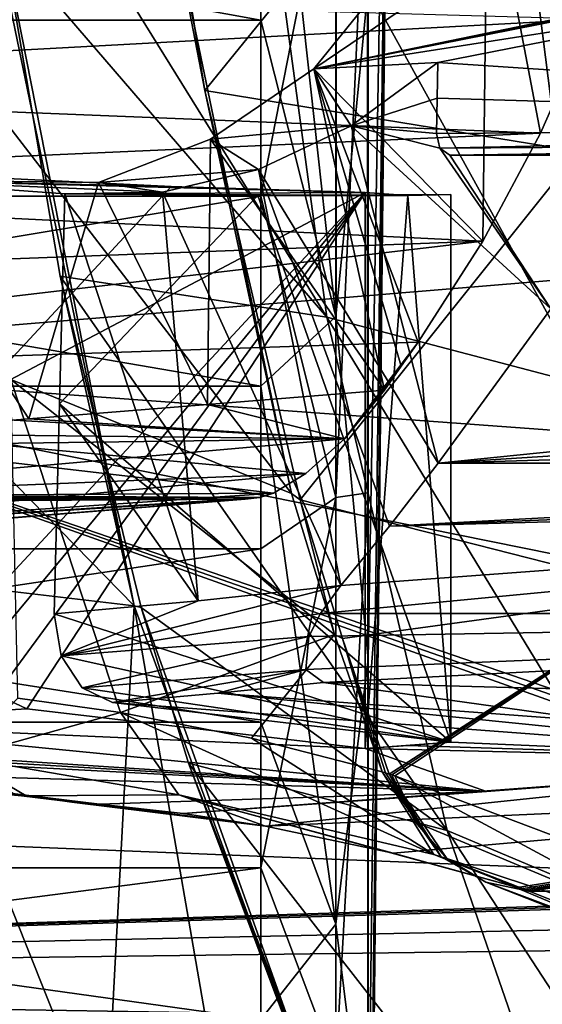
# Model space of a CAD drawing. Header units: metres. Extents: x -150 to 307, y -550 to 84.
# Tile 236 of 256: x 146.31 to 151.18, y -16.47 to -7.29. Entities that reach past the tile are written whole.
import ezdxf

# ---------------------------------------------------------------- set-up
doc = ezdxf.new("R2010")
doc.units = ezdxf.units.M
doc.layers.add('solid_26006363', color=7, linetype='CONTINUOUS')

msp = doc.modelspace()

# ---------------------------------------------------------------- linework, layer by layer
at = {"layer": 'solid_26006363'}
for points in [[(149.54921, -3.828018, 22.064892), (149.55748, -20.568834, 7.867009), (149.790115, 0, 4.44653)], [(149.55748, -13.246837, -17.592339), (149.557495, -6.985135, -20.884756), (149.790115, 0, 4.44653)], [(149.557495, -18.141315, -12.484187), (149.55748, -13.246837, -17.592339), (149.790115, 0, 4.44653)], [(149.55748, -22.001917, 0.940068), (149.557495, -21.164165, -6.085989), (149.790115, 0, 4.44653)], [(149.55748, -20.568834, 7.867009), (149.55748, -22.001917, 0.940068), (149.790115, 0, 4.44653)], [(149.557495, -21.164165, -6.085989), (149.557495, -18.141315, -12.484187), (149.790115, 0, 4.44653)], [(149.257004, -3.458369, -22.450035), (149.257004, -10.054439, -20.368423), (148.557724, -3.694679, -22.701307)], [(149.257004, -3.458369, -22.450035), (149.557495, -6.985135, -20.884756), (149.257004, -10.054439, -20.368423)], [(128.704758, -3.69468, -22.701307), (148.557724, -3.694679, -22.701307), (148.557724, -7.293399, -21.812984)], [(128.704758, -7.293396, -21.812986), (128.704758, -3.69468, -22.701307), (148.557724, -7.293399, -21.812984)], [(145.473587, -7.324911, 858.847473), (144.982468, -3.701304, 859.321716), (147.662506, -6.001639, 862.457031)], [(149.257004, -10.054439, -20.368423), (148.557724, -7.293399, -21.812984), (148.557724, -3.694679, -22.701307)], [(149.54921, -3.828018, 22.064892), (149.557495, -17.012478, 13.983424), (149.55748, -20.568834, 7.867009)], [(149.54921, -3.828018, 22.064892), (149.55748, -5.181652, 21.403736), (149.557495, -17.012478, 13.983424)], [(148.03714, -7.949699, 862.243713), (147.731552, -6.028559, 862.543579), (151.01033, -4.2829, 867.32782)], [(151.519058, -8.515456, 866.822876), (148.03714, -7.949699, 862.243713), (151.01033, -4.2829, 867.32782)], [(151.519058, -8.515456, 866.822876), (151.01033, -4.2829, 867.32782), (154.200378, -4.786304, 871.246948)], [(149.175415, -10.061131, 866.449646), (148.500534, -5.078396, 867.21814), (145.965973, -4.892726, 863.882202)], [(146.160965, -6.557976, 863.674072), (149.175415, -10.061131, 866.449646), (145.965973, -4.892726, 863.882202)], [(151.597046, -10.697268, 869.548645), (150.926315, -5.383281, 870.272339), (148.500534, -5.078396, 867.21814)], [(151.597046, -10.697268, 869.548645), (148.500534, -5.078396, 867.21814), (149.175415, -10.061131, 866.449646)], [(149.257004, -11.741058, 19.445103), (149.557495, -11.698936, 18.657394), (149.55748, -5.181652, 21.403736)], [(149.263947, -5.343057, 22.070446), (149.257004, -11.741058, 19.445103), (149.55748, -5.181652, 21.403736)], [(149.55748, -5.181652, 21.403736), (149.557495, -11.698936, 18.657394), (149.557495, -17.012478, 13.983424)], [(128.704758, -8.932431, 21.194614), (148.557724, -5.411765, 22.354258), (128.704758, -5.411765, 22.354258)], [(128.704758, -8.932431, 21.194614), (148.557724, -8.932432, 21.194614), (148.557724, -5.411765, 22.354258)], [(149.263947, -5.343057, 22.070446), (148.557724, -5.411765, 22.354258), (148.557724, -8.932432, 21.194614)], [(149.257004, -11.741058, 19.445103), (149.263947, -5.343057, 22.070446), (148.557724, -8.932432, 21.194614)], [(153.846619, -11.62911, 872.314514), (153.149109, -5.834952, 872.970947), (150.926315, -5.383281, 870.272339)], [(153.846619, -11.62911, 872.314514), (150.926315, -5.383281, 870.272339), (151.597046, -10.697268, 869.548645)], [(144.096756, -5.427778, 813.0896), (160.71637, -8.936398, 839.074402), (142.328934, -10.457855, 814.344788)], [(144.096756, -5.427778, 813.0896), (161.658569, -5.969899, 838.449219), (160.71637, -8.936398, 839.074402)], [(149.052872, -7.74515, 836.311584), (150.67099, -5.748446, 834.472534), (150.625443, -9.352463, 834.398315)], [(151.597153, -6.022897, 836.159241), (150.67099, -5.748446, 834.472534), (149.052872, -7.74515, 836.311584)], [(150.67099, -5.748446, 834.472534), (151.162857, -8.346172, 833.802063), (150.625443, -9.352463, 834.398315)], [(150.67099, -5.748446, 834.472534), (151.633865, -7.283392, 833.279419), (151.162857, -8.346172, 833.802063)], [(145.473587, -7.324911, 858.847473), (147.662506, -6.001639, 862.457031), (148.846252, -11.703174, 861.30365)], [(147.662506, -6.001639, 862.457031), (147.731552, -6.028559, 862.543579), (148.03714, -7.949699, 862.243713)], [(147.662506, -6.001639, 862.457031), (148.03714, -7.949699, 862.243713), (148.846252, -11.703174, 861.30365)], [(156.619965, -6.182618, 843.338501), (151.597153, -6.022897, 836.159241), (149.052872, -7.74515, 836.311584)], [(156.43573, -6.261297, 843.214722), (156.619965, -6.182618, 843.338501), (149.052872, -7.74515, 836.311584)], [(156.24202, -6.323178, 843.052368), (156.43573, -6.261297, 843.214722), (149.052872, -7.74515, 836.311584)], [(153.229355, -7.092031, 840.396362), (156.24202, -6.323178, 843.052368), (149.052872, -7.74515, 836.311584)], [(144.221146, -9.524758, 859.600342), (147.380539, -12.752465, 862.234253), (146.093307, -6.540874, 863.586182)], [(146.093307, -6.540874, 863.586182), (147.380539, -12.752465, 862.234253), (146.160965, -6.557976, 863.674072)], [(146.160965, -6.557976, 863.674072), (146.691406, -9.680047, 863.113403), (149.175415, -10.061131, 866.449646)], [(147.380539, -12.752465, 862.234253), (146.691406, -9.680047, 863.113403), (146.160965, -6.557976, 863.674072)], [(140.289749, -6.961992, 815.549927), (140.184677, -7.905023, 816.340332), (151.633865, -7.283392, 833.279419)], [(149.257004, -10.054439, -20.368423), (149.557495, -6.985135, -20.884756), (149.55748, -13.246837, -17.592339)], [(150.209106, -7.686343, 837.733643), (153.229355, -7.092031, 840.396362), (149.052872, -7.74515, 836.311584)], [(159.240402, -8.286375, 845.695801), (153.229355, -7.092031, 840.396362), (150.209106, -7.686343, 837.733643)], [(128.704758, -7.293396, -21.812986), (148.557724, -7.293399, -21.812984), (148.557724, -10.702682, -20.358109)], [(128.704758, -10.70268, -20.35811), (128.704758, -7.293396, -21.812986), (148.557724, -10.702682, -20.358109)], [(140.184677, -7.905023, 816.340332), (151.162857, -8.346172, 833.802063), (151.633865, -7.283392, 833.279419)], [(146.231827, -10.640744, 858.106995), (145.473587, -7.324911, 858.847473), (148.846252, -11.703174, 861.30365)], [(149.257004, -10.054439, -20.368423), (148.557724, -10.702682, -20.358109), (148.557724, -7.293399, -21.812984)], [(149.399399, -8.277158, 838.652588), (150.209106, -7.686343, 837.733643), (149.052872, -7.74515, 836.311584)], [(150.202087, -8.018398, 837.727417), (150.209106, -7.686343, 837.733643), (149.399399, -8.277158, 838.652588)], [(159.240402, -8.286375, 845.695801), (150.209106, -7.686343, 837.733643), (150.202087, -8.018398, 837.727417)], [(148.090164, -8.402381, 837.406189), (149.052872, -7.74515, 836.311584), (149.710434, -10.741734, 835.412537)], [(149.399399, -8.277158, 838.652588), (149.052872, -7.74515, 836.311584), (148.090164, -8.402381, 837.406189)], [(149.052872, -7.74515, 836.311584), (149.86763, -10.51729, 835.23877), (149.710434, -10.741734, 835.412537)], [(149.052872, -7.74515, 836.311584), (150.024902, -10.292446, 835.064514), (149.86763, -10.51729, 835.23877)], [(149.052872, -7.74515, 836.311584), (150.625443, -9.352463, 834.398315), (150.024902, -10.292446, 835.064514)], [(140.184677, -7.905023, 816.340332), (140.04567, -8.840189, 817.241455), (151.162857, -8.346172, 833.802063)], [(151.519058, -8.515456, 866.822876), (148.925217, -11.763209, 861.381409), (148.03714, -7.949699, 862.243713)], [(148.846252, -11.703174, 861.30365), (148.03714, -7.949699, 862.243713), (148.925217, -11.763209, 861.381409)], [(150.195068, -8.349509, 837.721252), (150.202087, -8.018398, 837.727417), (149.399399, -8.277158, 838.652588)], [(159.240402, -8.286375, 845.695801), (150.202087, -8.018398, 837.727417), (150.195068, -8.349509, 837.721252)], [(140.04567, -8.840189, 817.241455), (150.625443, -9.352463, 834.398315), (151.162857, -8.346172, 833.802063)], [(148.537659, -8.683683, 839.628601), (149.399399, -8.277158, 838.652588), (148.090164, -8.402381, 837.406189)], [(148.537659, -8.683683, 839.628601), (150.212234, -11.420141, 837.560425), (149.399399, -8.277158, 838.652588)], [(151.260727, -9.983849, 836.403503), (149.399399, -8.277158, 838.652588), (150.212234, -11.420141, 837.560425)], [(150.227493, -8.486654, 837.677307), (149.399399, -8.277158, 838.652588), (151.260727, -9.983849, 836.403503)], [(150.227493, -8.486654, 837.677307), (150.195068, -8.349509, 837.721252), (149.399399, -8.277158, 838.652588)], [(159.240402, -8.286375, 845.695801), (150.195068, -8.349509, 837.721252), (150.227493, -8.486654, 837.677307)], [(159.279694, -8.427794, 845.652344), (159.240402, -8.286375, 845.695801), (150.227493, -8.486654, 837.677307)], [(147.04834, -8.805096, 838.591431), (148.090164, -8.402381, 837.406189), (148.061371, -10.875289, 837.321228)], [(148.537659, -8.683683, 839.628601), (148.090164, -8.402381, 837.406189), (147.04834, -8.805096, 838.591431)], [(148.090164, -8.402381, 837.406189), (149.710434, -10.741734, 835.412537), (148.061371, -10.875289, 837.321228)], [(159.279694, -8.427794, 845.652344), (150.227493, -8.486654, 837.677307), (150.320847, -8.549562, 837.565552)], [(159.279694, -8.427794, 845.652344), (150.320847, -8.549562, 837.565552), (159.37323, -8.486374, 845.546265)], [(151.519058, -8.515456, 866.822876), (152.361053, -12.639888, 865.991943), (148.925217, -11.763209, 861.381409)], [(150.227493, -8.486654, 837.677307), (151.260727, -9.983849, 836.403503), (150.320847, -8.549562, 837.565552)], [(159.37323, -8.486374, 845.546265), (150.320847, -8.549562, 837.565552), (160.549561, -8.487003, 844.220032)], [(150.320847, -8.549562, 837.565552), (160.302795, -8.488141, 843.997803), (160.549561, -8.487003, 844.220032)], [(150.320847, -8.549562, 837.565552), (160.052856, -8.489188, 843.772766), (160.302795, -8.488141, 843.997803)], [(150.320847, -8.549562, 837.565552), (159.967453, -8.495634, 842.220947), (160.052856, -8.489188, 843.772766)], [(150.320847, -8.549562, 837.565552), (156.075302, -8.522818, 838.785034), (159.967453, -8.495634, 842.220947)], [(150.320847, -8.549562, 837.565552), (151.259933, -8.549726, 836.464294), (156.075302, -8.522818, 838.785034)], [(150.320847, -8.549562, 837.565552), (151.260727, -9.983849, 836.403503), (151.259933, -8.549726, 836.464294)], [(147.642944, -8.896523, 840.641602), (148.537659, -8.683683, 839.628601), (147.04834, -8.805096, 838.591431)], [(147.642944, -8.896523, 840.641602), (149.303268, -12.562716, 838.554443), (148.537659, -8.683683, 839.628601)], [(148.537659, -8.683683, 839.628601), (149.303268, -12.562716, 838.554443), (149.756104, -12.009402, 838.059937)], [(148.537659, -8.683683, 839.628601), (149.756104, -12.009402, 838.059937), (150.212234, -11.420141, 837.560425)], [(144.945114, -8.779989, 840.979797), (146.399277, -11.009647, 839.219849), (144.721695, -11.143947, 841.106934)], [(145.94101, -8.755395, 842.570435), (147.725693, -8.842269, 844.160522), (144.945114, -8.779989, 840.979797)], [(144.945114, -8.779989, 840.979797), (147.04834, -8.805096, 838.591431), (146.399277, -11.009647, 839.219849)], [(147.642944, -8.896523, 840.641602), (147.04834, -8.805096, 838.591431), (144.945114, -8.779989, 840.979797)], [(146.73526, -8.910237, 841.670837), (147.642944, -8.896523, 840.641602), (144.945114, -8.779989, 840.979797)], [(149.529587, -8.89945, 845.7677), (146.73526, -8.910237, 841.670837), (144.945114, -8.779989, 840.979797)], [(147.725693, -8.842269, 844.160522), (149.529587, -8.89945, 845.7677), (144.945114, -8.779989, 840.979797)], [(145.887268, -10.820925, 842.522522), (147.725693, -8.842269, 844.160522), (145.94101, -8.755395, 842.570435)], [(147.04834, -8.805096, 838.591431), (148.061371, -10.875289, 837.321228), (146.399277, -11.009647, 839.219849)], [(140.04567, -8.840189, 817.241455), (139.859634, -9.75658, 818.24115), (150.625443, -9.352463, 834.398315)], [(145.833481, -12.886359, 842.474609), (145.898666, -13.279031, 842.532654), (149.529587, -8.89945, 845.7677)], [(145.887268, -10.820925, 842.522522), (145.833481, -12.886359, 842.474609), (149.529587, -8.89945, 845.7677)], [(145.887268, -10.820925, 842.522522), (149.529587, -8.89945, 845.7677), (147.725693, -8.842269, 844.160522)], [(145.898666, -13.279031, 842.532654), (146.095612, -13.577481, 842.70813), (149.529587, -8.89945, 845.7677)], [(146.095612, -13.577481, 842.70813), (146.378433, -13.712358, 842.960144), (149.529587, -8.89945, 845.7677)], [(149.529587, -8.89945, 845.7677), (146.378433, -13.712358, 842.960144), (149.529602, -14.082142, 845.7677)], [(146.73526, -8.910237, 841.670837), (147.974152, -12.70423, 840.068176), (147.642944, -8.896523, 840.641602)], [(149.529587, -8.89945, 845.7677), (149.928513, -8.927759, 845.319946), (146.73526, -8.910237, 841.670837)], [(147.642944, -8.896523, 840.641602), (147.974152, -12.70423, 840.068176), (149.303268, -12.562716, 838.554443)], [(149.529587, -8.89945, 845.7677), (149.529602, -14.082142, 845.7677), (149.928513, -8.927759, 845.319946)], [(128.704758, -8.932431, 21.194614), (128.704758, -12.221096, 19.484476), (148.557724, -8.932432, 21.194614)], [(128.704758, -12.221096, 19.484476), (148.557724, -12.221095, 19.484476), (148.557724, -8.932432, 21.194614)], [(142.328934, -10.457855, 814.344788), (160.71637, -8.936398, 839.074402), (159.404221, -11.709554, 839.946045)], [(146.684326, -10.867565, 841.625488), (147.974152, -12.70423, 840.068176), (146.73526, -8.910237, 841.670837)], [(146.684326, -10.867565, 841.625488), (146.73526, -8.910237, 841.670837), (148.530823, -8.927885, 843.27063)], [(146.684326, -10.867565, 841.625488), (148.530823, -8.927885, 843.27063), (150.327866, -14.020965, 844.871765)], [(149.928513, -8.927759, 845.319946), (148.530823, -8.927885, 843.27063), (146.73526, -8.910237, 841.670837)], [(150.327866, -8.917647, 844.871765), (150.327866, -14.020965, 844.871765), (148.530823, -8.927885, 843.27063)], [(149.928513, -8.927759, 845.319946), (150.327866, -8.917647, 844.871765), (148.530823, -8.927885, 843.27063)], [(149.257004, -11.741058, 19.445103), (148.557724, -8.932432, 21.194614), (148.557724, -12.221095, 19.484476)], [(149.928513, -8.927759, 845.319946), (149.529602, -14.082142, 845.7677), (150.327866, -14.020965, 844.871765)], [(149.928513, -8.927759, 845.319946), (150.327866, -14.020965, 844.871765), (150.327866, -8.917647, 844.871765)], [(139.614212, -10.643699, 819.328674), (150.024902, -10.292446, 835.064514), (150.625443, -9.352463, 834.398315)], [(139.859634, -9.75658, 818.24115), (139.614212, -10.643699, 819.328674), (150.625443, -9.352463, 834.398315)], [(144.221146, -9.524758, 859.600342), (145.002518, -12.47218, 858.816528), (147.380539, -12.752465, 862.234253)], [(146.691406, -9.680047, 863.113403), (147.444778, -12.766244, 862.32251), (150.293152, -14.845796, 865.191101)], [(149.175415, -10.061131, 866.449646), (146.691406, -9.680047, 863.113403), (150.293152, -14.845796, 865.191101)], [(147.380539, -12.752465, 862.234253), (147.444778, -12.766244, 862.32251), (146.691406, -9.680047, 863.113403)], [(151.260727, -9.983849, 836.403503), (150.212234, -11.420141, 837.560425), (160.38121, -10.38804, 845.107788)], [(149.257004, -10.054439, -20.368423), (149.257004, -15.718242, -16.398211), (148.557724, -10.702682, -20.358109)], [(149.175415, -10.061131, 866.449646), (150.293152, -14.845796, 865.191101), (152.70224, -15.860968, 868.349426)], [(151.597046, -10.697268, 869.548645), (149.175415, -10.061131, 866.449646), (152.70224, -15.860968, 868.349426)], [(149.257004, -10.054439, -20.368423), (149.55748, -13.246837, -17.592339), (149.257004, -15.718242, -16.398211)], [(149.338516, -11.19407, 835.67572), (150.024902, -10.292446, 835.064514), (139.614212, -10.643699, 819.328674)], [(149.338516, -11.19407, 835.67572), (149.86763, -10.51729, 835.23877), (150.024902, -10.292446, 835.064514)], [(156.185654, -15.390707, 840.8526), (139.698456, -14.731082, 816.591736), (142.328934, -10.457855, 814.344788)], [(142.328934, -10.457855, 814.344788), (159.404221, -11.709554, 839.946045), (158.169342, -13.660212, 840.7677)], [(142.328934, -10.457855, 814.344788), (158.169342, -13.660212, 840.7677), (156.766052, -15.413634, 841.702942)], [(156.475998, -15.402137, 841.278015), (142.328934, -10.457855, 814.344788), (156.766052, -15.413634, 841.702942)], [(156.475998, -15.402137, 841.278015), (156.185654, -15.390707, 840.8526), (142.328934, -10.457855, 814.344788)], [(150.212234, -11.420141, 837.560425), (160.434891, -10.769196, 845.711853), (160.38121, -10.38804, 845.107788)], [(149.338516, -11.19407, 835.67572), (149.710434, -10.741734, 835.412537), (149.86763, -10.51729, 835.23877)], [(145.090698, -11.722723, 829.998535), (148.677155, -11.700185, 835.587769), (139.614212, -10.643699, 819.328674)], [(148.977524, -11.517673, 835.716064), (139.614212, -10.643699, 819.328674), (148.677155, -11.700185, 835.587769)], [(148.977524, -11.517673, 835.716064), (149.338516, -11.19407, 835.67572), (139.614212, -10.643699, 819.328674)], [(146.231827, -10.640744, 858.106995), (149.246292, -13.01788, 860.917847), (147.252747, -13.746462, 857.1073)], [(146.296768, -13.612444, 855.753662), (146.231827, -10.640744, 858.106995), (147.252747, -13.746462, 857.1073)], [(146.231827, -10.640744, 858.106995), (148.846252, -11.703174, 861.30365), (149.246292, -13.01788, 860.917847)], [(128.704758, -10.70268, -20.35811), (148.557724, -10.702682, -20.358109), (148.557724, -13.83398, -18.374466)], [(128.704758, -13.833978, -18.374468), (128.704758, -10.70268, -20.35811), (148.557724, -13.83398, -18.374466)], [(149.257004, -15.718242, -16.398211), (148.557724, -13.83398, -18.374466), (148.557724, -10.702682, -20.358109)], [(149.338516, -11.19407, 835.67572), (148.061371, -10.875289, 837.321228), (149.710434, -10.741734, 835.412537)], [(150.212234, -11.420141, 837.560425), (160.51973, -11.112562, 846.292297), (160.434891, -10.769196, 845.711853)], [(149.338516, -11.19407, 835.67572), (146.399277, -11.009647, 839.219849), (148.061371, -10.875289, 837.321228)], [(146.684326, -10.867565, 841.625488), (146.633362, -12.824788, 841.580078), (147.974152, -12.70423, 840.068176)], [(146.684326, -10.867565, 841.625488), (150.327866, -14.020965, 844.871765), (146.633362, -12.824788, 841.580078)], [(149.338516, -11.19407, 835.67572), (144.721695, -11.143947, 841.106934), (146.399277, -11.009647, 839.219849)], [(142.873734, -11.767904, 842.937378), (143.026917, -11.278749, 842.983704), (149.338516, -11.19407, 835.67572)], [(142.873734, -11.767904, 842.937378), (149.338516, -11.19407, 835.67572), (148.977524, -11.517673, 835.716064)], [(149.338516, -11.19407, 835.67572), (143.026917, -11.278749, 842.983704), (144.721695, -11.143947, 841.106934)], [(150.212234, -11.420141, 837.560425), (160.637726, -11.420138, 846.849182), (160.51973, -11.112562, 846.292297)], [(149.756104, -12.009402, 838.059937), (160.709641, -11.568087, 847.132996), (160.637726, -11.420138, 846.849182)], [(150.212234, -11.420141, 837.560425), (149.756104, -12.009402, 838.059937), (160.637726, -11.420138, 846.849182)], [(142.573639, -12.120867, 842.733398), (148.977524, -11.517673, 835.716064), (148.677155, -11.700185, 835.587769)], [(142.573639, -12.120867, 842.733398), (142.873734, -11.767904, 842.937378), (148.977524, -11.517673, 835.716064)], [(149.756104, -12.009402, 838.059937), (160.789291, -11.710911, 847.421509), (160.709641, -11.568087, 847.132996)], [(148.55011, -11.741594, 835.500916), (141.458389, -11.78315, 824.44519), (141.40152, -11.798825, 824.481567)], [(148.412811, -11.758541, 835.416199), (148.55011, -11.741594, 835.500916), (141.40152, -11.798825, 824.481567)], [(148.55011, -11.741594, 835.500916), (141.507156, -11.745217, 824.41394), (141.458389, -11.78315, 824.44519)], [(145.090698, -11.722723, 829.998535), (141.507156, -11.745217, 824.41394), (148.55011, -11.741594, 835.500916)], [(142.573639, -12.120867, 842.733398), (148.677155, -11.700185, 835.587769), (148.55011, -11.741594, 835.500916)], [(142.573639, -12.120867, 842.733398), (148.55011, -11.741594, 835.500916), (148.412811, -11.758541, 835.416199)], [(148.55011, -11.741594, 835.500916), (148.677155, -11.700185, 835.587769), (145.090698, -11.722723, 829.998535)], [(149.257004, -11.741058, 19.445103), (148.557724, -12.221095, 19.484476), (148.557724, -15.192335, 17.268265)], [(149.257004, -17.04879, 15.010102), (149.257004, -11.741058, 19.445103), (148.557724, -15.192335, 17.268265)], [(148.846252, -11.703174, 861.30365), (148.925217, -11.763209, 861.381409), (149.246292, -13.01788, 860.917847)], [(149.116425, -12.822001, 838.809509), (161.518906, -12.822987, 849.861755), (160.789291, -11.710911, 847.421509)], [(149.116425, -12.822001, 838.809509), (160.789291, -11.710911, 847.421509), (149.303268, -12.562716, 838.554443)], [(149.257004, -17.04879, 15.010102), (149.557495, -17.012478, 13.983424), (149.557495, -11.698936, 18.657394)], [(149.257004, -17.04879, 15.010102), (149.557495, -11.698936, 18.657394), (149.257004, -11.741058, 19.445103)], [(149.756104, -12.009402, 838.059937), (149.303268, -12.562716, 838.554443), (160.789291, -11.710911, 847.421509)], [(142.151154, -12.254554, 842.366821), (148.412811, -11.758541, 835.416199), (141.40152, -11.798825, 824.481567)], [(142.151154, -12.254554, 842.366821), (145.332535, -12.005492, 838.942566), (148.412811, -11.758541, 835.416199)], [(142.204971, -12.253591, 842.427002), (148.412811, -11.758541, 835.416199), (145.332535, -12.005492, 838.942566)], [(142.573639, -12.120867, 842.733398), (148.412811, -11.758541, 835.416199), (142.204971, -12.253591, 842.427002)], [(149.319458, -13.057239, 861.00116), (148.925217, -11.763209, 861.381409), (152.361053, -12.639888, 865.991943)], [(149.246292, -13.01788, 860.917847), (148.925217, -11.763209, 861.381409), (149.319458, -13.057239, 861.00116)], [(128.704758, -15.192339, 17.268261), (148.557724, -15.192335, 17.268265), (148.557724, -12.221095, 19.484476)], [(128.704758, -12.221096, 19.484476), (128.704758, -15.192339, 17.268261), (148.557724, -12.221095, 19.484476)], [(145.002518, -12.47218, 858.816528), (147.113205, -17.767092, 856.690552), (147.380539, -12.752465, 862.234253)], [(146.182053, -17.639853, 855.316833), (147.113205, -17.767092, 856.690552), (145.002518, -12.47218, 858.816528)], [(146.698502, -13.217436, 841.638123), (149.116425, -12.822001, 838.809509), (149.303268, -12.562716, 838.554443)], [(147.974152, -12.70423, 840.068176), (146.698502, -13.217436, 841.638123), (149.303268, -12.562716, 838.554443)], [(149.753754, -14.318741, 860.583496), (149.319458, -13.057239, 861.00116), (152.361053, -12.639888, 865.991943)], [(149.78009, -14.326494, 860.61969), (149.753754, -14.318741, 860.583496), (152.361053, -12.639888, 865.991943)], [(149.806808, -14.334392, 860.656372), (149.78009, -14.326494, 860.61969), (152.361053, -12.639888, 865.991943)], [(152.530579, -15.365539, 864.25177), (149.806808, -14.334392, 860.656372), (152.361053, -12.639888, 865.991943)], [(147.974152, -12.70423, 840.068176), (146.633362, -12.824788, 841.580078), (146.698502, -13.217436, 841.638123)], [(148.28772, -18.001873, 858.424255), (147.380539, -12.752465, 862.234253), (147.113205, -17.767092, 856.690552)], [(147.380539, -12.752465, 862.234253), (149.426346, -18.314566, 860.103088), (147.444778, -12.766244, 862.32251)], [(148.28772, -18.001873, 858.424255), (149.426346, -18.314566, 860.103088), (147.380539, -12.752465, 862.234253)], [(150.327866, -14.020965, 844.871765), (146.698502, -13.217436, 841.638123), (146.633362, -12.824788, 841.580078)], [(146.698502, -13.217436, 841.638123), (149.006989, -13.038463, 839.059937), (149.116425, -12.822001, 838.809509)], [(147.444778, -12.766244, 862.32251), (147.885574, -14.217711, 861.861267), (150.293152, -14.845796, 865.191101)], [(149.426346, -18.314566, 860.103088), (147.885574, -14.217711, 861.861267), (147.444778, -12.766244, 862.32251)], [(148.978378, -13.344969, 839.512756), (149.144043, -13.466683, 839.844727), (161.518906, -12.822987, 849.861755)], [(149.006989, -13.038463, 839.059937), (148.978378, -13.344969, 839.512756), (161.518906, -12.822987, 849.861755)], [(149.116425, -12.822001, 838.809509), (149.006989, -13.038463, 839.059937), (161.518906, -12.822987, 849.861755)], [(149.144043, -13.466683, 839.844727), (162.373901, -13.823952, 852.148987), (161.518906, -12.822987, 849.861755)], [(149.246292, -13.01788, 860.917847), (148.473618, -13.985051, 858.81897), (147.252747, -13.746462, 857.1073)], [(149.246292, -13.01788, 860.917847), (149.687927, -14.299154, 860.49353), (148.473618, -13.985051, 858.81897)], [(149.246292, -13.01788, 860.917847), (149.319458, -13.057239, 861.00116), (149.687927, -14.299154, 860.49353)], [(146.698502, -13.217436, 841.638123), (146.895309, -13.515986, 841.813416), (149.006989, -13.038463, 839.059937)], [(146.895309, -13.515986, 841.813416), (148.978378, -13.344969, 839.512756), (149.006989, -13.038463, 839.059937)], [(149.720947, -14.308885, 860.538635), (149.319458, -13.057239, 861.00116), (149.753754, -14.318741, 860.583496)], [(149.687927, -14.299154, 860.49353), (149.319458, -13.057239, 861.00116), (149.720947, -14.308885, 860.538635)], [(150.327866, -14.020965, 844.871765), (146.895309, -13.515986, 841.813416), (146.698502, -13.217436, 841.638123)], [(149.257004, -15.718242, -16.398211), (149.55748, -13.246837, -17.592339), (149.557495, -18.141315, -12.484187)], [(146.895309, -13.515986, 841.813416), (147.178009, -13.651164, 842.065308), (148.978378, -13.344969, 839.512756)], [(147.178009, -13.651164, 842.065308), (148.159622, -13.565328, 840.96051), (148.978378, -13.344969, 839.512756)], [(148.159622, -13.565328, 840.96051), (149.144043, -13.466683, 839.844727), (148.978378, -13.344969, 839.512756)], [(148.159622, -13.565328, 840.96051), (151.789795, -13.8359, 842.735413), (149.144043, -13.466683, 839.844727)], [(149.144043, -13.466683, 839.844727), (151.789795, -13.8359, 842.735413), (162.373901, -13.823952, 852.148987)], [(146.095612, -13.577481, 842.70813), (144.151978, -13.840528, 845.421692), (146.378433, -13.712358, 842.960144)], [(150.327866, -14.020965, 844.871765), (147.178009, -13.651164, 842.065308), (146.895309, -13.515986, 841.813416)], [(147.178009, -13.651164, 842.065308), (154.411926, -14.195423, 845.549194), (148.159622, -13.565328, 840.96051)], [(148.159622, -13.565328, 840.96051), (154.411926, -14.195423, 845.549194), (151.789795, -13.8359, 842.735413)], [(145.761368, -14.163054, 854.045837), (146.296768, -13.612444, 855.753662), (147.252747, -13.746462, 857.1073)], [(150.327866, -14.020965, 844.871765), (154.411926, -14.195423, 845.549194), (147.178009, -13.651164, 842.065308)], [(149.529602, -14.082142, 845.7677), (146.378433, -13.712358, 842.960144), (144.151978, -13.840528, 845.421692)], [(145.761368, -14.163054, 854.045837), (147.252747, -13.746462, 857.1073), (147.79451, -14.512245, 856.623535)], [(147.79451, -14.512245, 856.623535), (147.252747, -13.746462, 857.1073), (150.17186, -15.07025, 859.954163)], [(148.473618, -13.985051, 858.81897), (150.17186, -15.07025, 859.954163), (147.252747, -13.746462, 857.1073)], [(128.704758, -13.833978, -18.374468), (148.557724, -13.83398, -18.374466), (148.557724, -16.605967, -15.913575)], [(128.704758, -16.605963, -15.913579), (128.704758, -13.833978, -18.374468), (148.557724, -16.605967, -15.913575)], [(144.151978, -13.840528, 845.421692), (141.907776, -13.909052, 847.869873), (150.659561, -14.482403, 849.763062)], [(149.529602, -14.082142, 845.7677), (144.151978, -13.840528, 845.421692), (150.659561, -14.482403, 849.763062)], [(149.257004, -15.718242, -16.398211), (148.557724, -16.605967, -15.913575), (148.557724, -13.83398, -18.374466)], [(141.907776, -13.909052, 847.869873), (142.485687, -13.994326, 848.645752), (150.659561, -14.482403, 849.763062)], [(142.485687, -13.994326, 848.645752), (143.058105, -14.078791, 849.414307), (150.659561, -14.482403, 849.763062)], [(148.473618, -13.985051, 858.81897), (149.687927, -14.299154, 860.49353), (150.17186, -15.07025, 859.954163)], [(150.327866, -14.020965, 844.871765), (149.529602, -14.082142, 845.7677), (149.928772, -14.052502, 845.319702)], [(150.327866, -14.020965, 844.871765), (149.928772, -14.052502, 845.319702), (154.411926, -14.195423, 845.549194)], [(143.058105, -14.078791, 849.414307), (144.671265, -14.30722, 851.450623), (150.659561, -14.482403, 849.763062)], [(149.928772, -14.052502, 845.319702), (149.529602, -14.082142, 845.7677), (154.411926, -14.195423, 845.549194)], [(149.529602, -14.082142, 845.7677), (150.659561, -14.482403, 849.763062), (154.411926, -14.195423, 845.549194)], [(145.761368, -14.163054, 854.045837), (147.79451, -14.512245, 856.623535), (146.372223, -14.521723, 853.597473)], [(146.257217, -14.50386, 853.522644), (145.761368, -14.163054, 854.045837), (146.372223, -14.521723, 853.597473)], [(147.835968, -14.687409, 854.91095), (148.60144, -14.805759, 856.009583), (154.411926, -14.195423, 845.549194)], [(147.835968, -14.687409, 854.91095), (154.411926, -14.195423, 845.549194), (150.659561, -14.482403, 849.763062)], [(147.885574, -14.217711, 861.861267), (149.486343, -18.333445, 860.191589), (151.828537, -19.281256, 863.535095)], [(150.293152, -14.845796, 865.191101), (147.885574, -14.217711, 861.861267), (151.828537, -19.281256, 863.535095)], [(149.45636, -18.324011, 860.147339), (149.486343, -18.333445, 860.191589), (147.885574, -14.217711, 861.861267)], [(149.426346, -18.314566, 860.103088), (149.45636, -18.324011, 860.147339), (147.885574, -14.217711, 861.861267)], [(154.411926, -14.195423, 845.549194), (148.60144, -14.805759, 856.009583), (156.874313, -14.436509, 848.038086)], [(144.671265, -14.30722, 851.450623), (147.057785, -14.600852, 853.793701), (150.659561, -14.482403, 849.763062)], [(144.671265, -14.30722, 851.450623), (146.330383, -14.522242, 853.249084), (147.057785, -14.600852, 853.793701)], [(146.234741, -14.512885, 853.346985), (146.330383, -14.522242, 853.249084), (144.671265, -14.30722, 851.450623)], [(149.687927, -14.299154, 860.49353), (149.720947, -14.308885, 860.538635), (150.238724, -15.090732, 860.046265)], [(150.17186, -15.07025, 859.954163), (149.687927, -14.299154, 860.49353), (150.238724, -15.090732, 860.046265)], [(149.720947, -14.308885, 860.538635), (149.753754, -14.318741, 860.583496), (150.238724, -15.090732, 860.046265)], [(150.000702, -14.767456, 860.411255), (149.753754, -14.318741, 860.583496), (149.78009, -14.326494, 860.61969)], [(150.290207, -15.106629, 860.117371), (149.753754, -14.318741, 860.583496), (150.000702, -14.767456, 860.411255)], [(150.238724, -15.090732, 860.046265), (149.753754, -14.318741, 860.583496), (150.290207, -15.106629, 860.117371)], [(150.000702, -14.767456, 860.411255), (149.78009, -14.326494, 860.61969), (149.806808, -14.334392, 860.656372)], [(152.741089, -15.918271, 863.850403), (149.806808, -14.334392, 860.656372), (152.530579, -15.365539, 864.25177)], [(152.741089, -15.918271, 863.850403), (150.000702, -14.767456, 860.411255), (149.806808, -14.334392, 860.656372)], [(147.835968, -14.687409, 854.91095), (150.659561, -14.482403, 849.763062), (147.057785, -14.600852, 853.793701)], [(156.874313, -14.436509, 848.038086), (148.60144, -14.805759, 856.009583), (149.792694, -15.055858, 857.698364)], [(156.874313, -14.436509, 848.038086), (149.792694, -15.055858, 857.698364), (150.948685, -15.377153, 859.304443)], [(156.874313, -14.436509, 848.038086), (150.948685, -15.377153, 859.304443), (150.983047, -15.387954, 859.351868)], [(156.874313, -14.436509, 848.038086), (150.983047, -15.387954, 859.351868), (151.017349, -15.398806, 859.399231)], [(156.874313, -14.436509, 848.038086), (151.017349, -15.398806, 859.399231), (151.042831, -15.406924, 859.434265)], [(156.874313, -14.436509, 848.038086), (151.042831, -15.406924, 859.434265), (151.068115, -15.414986, 859.469116)], [(153.780563, -15.355717, 856.536926), (156.874313, -14.436509, 848.038086), (151.068115, -15.414986, 859.469116)], [(146.234741, -14.512885, 853.346985), (146.257217, -14.50386, 853.522644), (146.330383, -14.522242, 853.249084)], [(146.257217, -14.50386, 853.522644), (146.372223, -14.521723, 853.597473), (146.330383, -14.522242, 853.249084)], [(146.372223, -14.521723, 853.597473), (146.561249, -14.550376, 853.471741), (146.330383, -14.522242, 853.249084)], [(146.330383, -14.522242, 853.249084), (146.908768, -14.589556, 853.757202), (147.057785, -14.600852, 853.793701)], [(146.330383, -14.522242, 853.249084), (146.815613, -14.579762, 853.691833), (146.908768, -14.589556, 853.757202)], [(146.330383, -14.522242, 853.249084), (146.561249, -14.550376, 853.471741), (146.815613, -14.579762, 853.691833)], [(146.372223, -14.521723, 853.597473), (147.79451, -14.512245, 856.623535), (148.60144, -14.805759, 856.009583)], [(146.621201, -14.557522, 853.744263), (146.372223, -14.521723, 853.597473), (148.60144, -14.805759, 856.009583)], [(146.621201, -14.557522, 853.744263), (146.561249, -14.550376, 853.471741), (146.372223, -14.521723, 853.597473)], [(146.561249, -14.550376, 853.471741), (146.69136, -14.565717, 853.589172), (146.815613, -14.579762, 853.691833)], [(146.621201, -14.557522, 853.744263), (146.69136, -14.565717, 853.589172), (146.561249, -14.550376, 853.471741)], [(146.797607, -14.580085, 853.817993), (146.621201, -14.557522, 853.744263), (148.60144, -14.805759, 856.009583)], [(146.621201, -14.557522, 853.744263), (146.815613, -14.579762, 853.691833), (146.69136, -14.565717, 853.589172)], [(146.797607, -14.580085, 853.817993), (146.815613, -14.579762, 853.691833), (146.621201, -14.557522, 853.744263)], [(146.797607, -14.580085, 853.817993), (146.908768, -14.589556, 853.757202), (146.815613, -14.579762, 853.691833)], [(146.927551, -14.593676, 853.818604), (146.797607, -14.580085, 853.817993), (148.60144, -14.805759, 856.009583)], [(146.927551, -14.593676, 853.818604), (146.908768, -14.589556, 853.757202), (146.797607, -14.580085, 853.817993)], [(146.927551, -14.593676, 853.818604), (147.057785, -14.600852, 853.793701), (146.908768, -14.589556, 853.757202)], [(147.79451, -14.512245, 856.623535), (150.17186, -15.07025, 859.954163), (150.948685, -15.377153, 859.304443)], [(149.792694, -15.055858, 857.698364), (147.79451, -14.512245, 856.623535), (150.948685, -15.377153, 859.304443)], [(149.792694, -15.055858, 857.698364), (148.60144, -14.805759, 856.009583), (147.79451, -14.512245, 856.623535)], [(146.927551, -14.593676, 853.818604), (148.60144, -14.805759, 856.009583), (147.057785, -14.600852, 853.793701)], [(147.835968, -14.687409, 854.91095), (147.057785, -14.600852, 853.793701), (148.60144, -14.805759, 856.009583)], [(129.563431, -16.243408, 805.696838), (139.698456, -14.731082, 816.591736), (156.185654, -15.390707, 840.8526)], [(152.741089, -15.918271, 863.850403), (150.290207, -15.106629, 860.117371), (150.000702, -14.767456, 860.411255)], [(150.293152, -14.845796, 865.191101), (151.828537, -19.281256, 863.535095), (154.066208, -20.632627, 866.548706)], [(152.70224, -15.860968, 868.349426), (150.293152, -14.845796, 865.191101), (154.066208, -20.632627, 866.548706)], [(150.17186, -15.07025, 859.954163), (150.238724, -15.090732, 860.046265), (150.948685, -15.377153, 859.304443)], [(150.238724, -15.090732, 860.046265), (150.290207, -15.106629, 860.117371), (150.654678, -15.327728, 859.795654)], [(150.238724, -15.090732, 860.046265), (150.654678, -15.327728, 859.795654), (151.068115, -15.414986, 859.469116)], [(151.042831, -15.406924, 859.434265), (150.238724, -15.090732, 860.046265), (151.068115, -15.414986, 859.469116)], [(151.042831, -15.406924, 859.434265), (151.017349, -15.398806, 859.399231), (150.238724, -15.090732, 860.046265)], [(150.983047, -15.387954, 859.351868), (150.238724, -15.090732, 860.046265), (151.017349, -15.398806, 859.399231)], [(150.983047, -15.387954, 859.351868), (150.948685, -15.377153, 859.304443), (150.238724, -15.090732, 860.046265)], [(153.148483, -16.309349, 863.37677), (150.654678, -15.327728, 859.795654), (150.290207, -15.106629, 860.117371)], [(152.741089, -15.918271, 863.850403), (153.148483, -16.309349, 863.37677), (150.290207, -15.106629, 860.117371)], [(154.493515, -17.510944, 843.214294), (154.253403, -17.568851, 843.374268), (103.042671, -15.204229, 766.786438)], [(130.171829, -16.490887, 807.618896), (103.042671, -15.204229, 766.786438), (154.253403, -17.568851, 843.374268)], [(154.493515, -17.510944, 843.214294), (103.042671, -15.204229, 766.786438), (154.712677, -17.379187, 843.070679)], [(129.563431, -16.243408, 805.696838), (154.712677, -17.379187, 843.070679), (103.042671, -15.204229, 766.786438)], [(128.704758, -17.768986, 14.603533), (148.557724, -17.76898, 14.603539), (148.557724, -15.192335, 17.268265)], [(128.704758, -15.192339, 17.268261), (128.704758, -17.768986, 14.603533), (148.557724, -15.192335, 17.268265)], [(149.257004, -17.04879, 15.010102), (148.557724, -15.192335, 17.268265), (148.557724, -17.76898, 14.603539)], [(129.563431, -16.243408, 805.696838), (156.185654, -15.390707, 840.8526), (156.475998, -15.402137, 841.278015)], [(129.563431, -16.243408, 805.696838), (156.475998, -15.402137, 841.278015), (156.766052, -15.413634, 841.702942)], [(129.563431, -16.243408, 805.696838), (156.766052, -15.413634, 841.702942), (156.541946, -15.658633, 841.852417)], [(153.668182, -16.462225, 862.915222), (151.068115, -15.414986, 859.469116), (150.654678, -15.327728, 859.795654)], [(153.148483, -16.309349, 863.37677), (153.668182, -16.462225, 862.915222), (150.654678, -15.327728, 859.795654)], [(153.780563, -15.355717, 856.536926), (151.068115, -15.414986, 859.469116), (153.668182, -16.462225, 862.915222)], [(129.563431, -16.243408, 805.696838), (156.541946, -15.658633, 841.852417), (156.313324, -15.9, 842.004883)], [(149.257004, -15.718242, -16.398211), (149.257004, -19.924618, -10.907522), (148.557724, -16.605967, -15.913575)], [(149.257004, -15.718242, -16.398211), (149.557495, -18.141315, -12.484187), (149.257004, -19.924618, -10.907522)], [(129.563431, -16.243408, 805.696838), (156.313324, -15.9, 842.004883), (155.531372, -16.66585, 842.52655)], [(129.563431, -16.243408, 805.696838), (155.531372, -16.66585, 842.52655), (154.712677, -17.379187, 843.070679)]]:
    msp.add_3dface(points, dxfattribs=at)

doc.saveas('drawing.dxf')
